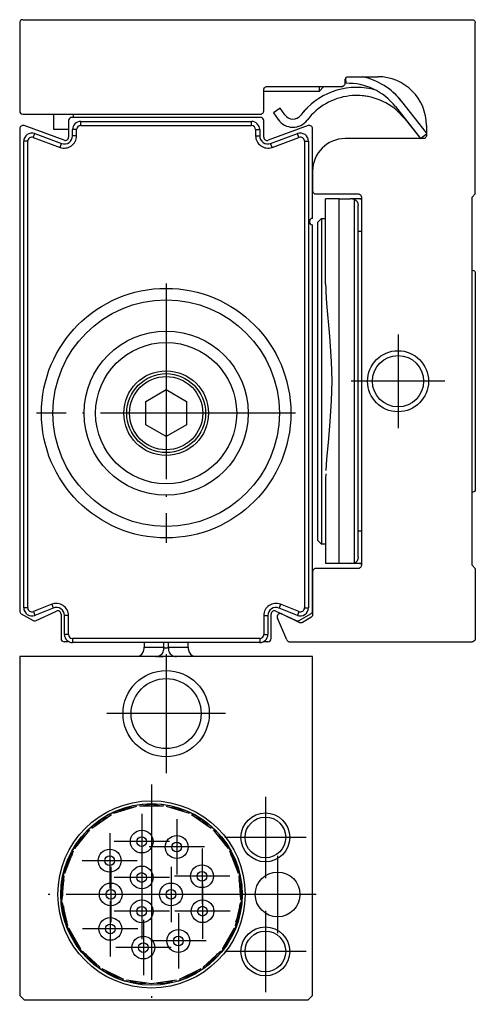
# Model space of a CAD drawing. Header units: inches. Extents: x -381 to 1766, y -418 to 176.
# Tile 17 of 19: x 681 to 709, y -113 to -53. Entities that reach past the tile are written whole.
import ezdxf

# ---------------------------------------------------------------- set-up
doc = ezdxf.new("R2010")
doc.units = ezdxf.units.IN
doc.linetypes.add('DOT_CENTER', pattern=[14, 12, -1, 0, -1])
doc.layers.add('1', color=7, linetype='Continuous')

# ---------------------------------------------------------------- blocks, each defined once
blk = doc.blocks.new('PERFIL_SV_870__31', base_point=(681.5, -91.04))
at = {"color": 7, "linetype": 'Continuous'}
for p, q in [((684.5, -58.99), (684.5, -60.004)), ((696.3, -58.79), (684.7, -58.79)), ((685.25, -59.29), (685.25, -59.04)), ((685.25, -59.04), (695.75, -59.04)), ((695.75, -59.29), (695.75, -59.04)), ((696.5, -60.004), (696.5, -58.99)), ((681.5, -59.484), (681.5, -89.091)), ((684.232, -60.192), (681.768, -59.296)), ((682.336, -60.021), (682.422, -59.786)), ((682.422, -59.786), (684.078, -60.394)), ((685, -59.54), (684.75, -59.54)), ((684.75, -59.924), (684.75, -59.54)), ((685, -59.924), (685, -59.54)), ((685.25, -59.29), (695.75, -59.29)), ((696, -59.54), (696.25, -59.54)), ((696, -59.54), (696, -59.924)), ((696.25, -59.54), (696.25, -59.924)), ((699.232, -59.296), (696.768, -60.192)), ((696.922, -60.394), (698.578, -59.786)), ((698.664, -60.021), (698.578, -59.786)), ((699.5, -62.09), (699.5, -59.484)), ((682, -60.256), (681.75, -60.256)), ((681.75, -88.901), (681.75, -60.256)), ((682, -88.901), (682, -60.256)), ((682.336, -60.021), (683.992, -60.628)), ((683.992, -60.628), (684.078, -60.394)), ((685, -59.924), (684.75, -59.924)), ((696, -59.924), (696.25, -59.924)), ((697.008, -60.628), (696.922, -60.394)), ((697.008, -60.628), (698.664, -60.021)), ((699, -60.256), (699.25, -60.256)), ((699, -60.256), (699, -88.901)), ((699.25, -60.256), (699.25, -88.901)), ((699.5, -64.99), (699.5, -62.09)), ((699.5, -89.091), (699.5, -65.39)), ((689.25, -76.228), (690.5, -75.506)), ((690.5, -75.506), (691.75, -76.228)), ((689.25, -77.672), (689.25, -76.228)), ((691.75, -76.228), (691.75, -77.672)), ((690.5, -78.393), (689.25, -77.672)), ((691.75, -77.672), (690.5, -78.393)), ((683.471, -88.682), (682.343, -89.134)), ((683.471, -88.682), (683.564, -88.914)), ((697.529, -88.682), (697.436, -88.914)), ((698.657, -89.134), (697.529, -88.682)), ((681.6, -89.265), (682.32, -89.68)), ((682, -88.901), (681.75, -88.901)), ((682.343, -89.134), (682.436, -89.366)), ((683.564, -88.914), (682.436, -89.366)), ((682.505, -89.688), (683.758, -89.104)), ((684.042, -89.285), (684.042, -90.79)), ((684.5, -89.379), (684.25, -89.379)), ((684.25, -90.54), (684.25, -89.379)), ((684.5, -90.54), (684.5, -89.379)), ((696.5, -89.379), (696.5, -90.54)), ((696.5, -89.379), (696.75, -89.379)), ((696.75, -89.379), (696.75, -90.54)), ((696.958, -90.79), (696.958, -89.285)), ((697.242, -89.104), (698.495, -89.688)), ((698.564, -89.366), (697.436, -88.914)), ((698.657, -89.134), (698.564, -89.366)), ((698.68, -89.68), (699.4, -89.265)), ((699, -88.901), (699.25, -88.901)), ((684.5, -90.54), (684.25, -90.54)), ((696.5, -90.54), (696.75, -90.54)), ((684.532, -90.99), (684.242, -90.99)), ((684.75, -90.79), (684.75, -91.04)), ((696.25, -90.79), (684.75, -90.79)), ((696.25, -91.04), (684.75, -91.04)), ((696.25, -90.79), (696.25, -91.04)), ((696.441, -91.002), (696.468, -90.99)), ((696.758, -90.99), (696.468, -90.99))]:
    blk.add_line(p, q, dxfattribs=at)
for radius in [7.664, 6.957, 5.043, 4.336, 2.6, 2.425, 2.25]:
    blk.add_circle((690.5, -76.95), radius, dxfattribs=at)
for centre, radius, start, end in [((684.7, -58.99), 0.2, 90, 180), ((685.25, -59.54), 0.5, 90, 180), ((695.75, -59.54), 0.5, 0, 90), ((696.3, -58.99), 0.2, 0, 90), ((681.7, -59.484), 0.2, 70, 180), ((682.25, -60.256), 0.5, 69.8637, 180), ((685.25, -59.54), 0.25, 90, 180), ((695.75, -59.54), 0.25, 0, 90), ((698.75, -60.256), 0.5, 0, 110.1363), ((699.3, -59.484), 0.2, 0, 110), ((682.25, -60.256), 0.25, 69.8637, 180), ((684.25, -59.924), 0.75, 249.8637, 0), ((684.25, -59.924), 0.5, 249.8637, 0), ((684.3, -60.004), 0.2, 250, 0), ((696.75, -59.924), 0.75, 180, 290.1363), ((696.75, -59.924), 0.5, 180, 290.1363), ((696.7, -60.004), 0.2, 180, 290), ((698.75, -60.256), 0.25, 0, 110.1363), ((699.5, -65.19), 0.2, 90, 270), ((683.75, -89.379), 0.75, 0, 111.80141), ((697.25, -89.379), 0.75, 68.19859, 180), ((681.7, -89.091), 0.2, 180, 240), ((682.25, -88.901), 0.5, 180, 291.80141), ((682.25, -88.901), 0.25, 180, 291.80141), ((683.75, -89.379), 0.5, 0, 111.80141), ((683.842, -89.285), 0.2, 0, 115), ((697.25, -89.379), 0.5, 68.19859, 180), ((697.158, -89.285), 0.2, 65, 180), ((698.75, -88.901), 0.5, 248.19859, 360), ((698.75, -88.901), 0.25, 248.19859, 0), ((699.3, -89.091), 0.2, 300, 0), ((682.42, -89.507), 0.2, 240, 295), ((698.58, -89.507), 0.2, 245, 300), ((684.75, -90.54), 0.5, 180, 270), ((684.75, -90.54), 0.25, 180, 270), ((696.25, -90.54), 0.5, 270, 0), ((696.25, -90.54), 0.25, 270, 0), ((684.242, -90.79), 0.2, 180, 270), ((684.75, -90.54), 0.5, 244.15798, 247.5), ((696.758, -90.79), 0.2, 270, 0)]:
    blk.add_arc(centre, radius, start, end, dxfattribs=at)
at = {"layer": '1', "color": 2, "linetype": 'DOT_CENTER'}
for p, q in [((690.5, -68.993), (690.5, -84.907)), ((690.5, -73.35), (690.5, -80.55)), ((698.457, -76.95), (682.543, -76.95)), ((694.1, -76.95), (686.9, -76.95))]:
    blk.add_line(p, q, dxfattribs=at)
blk = doc.blocks.new('CABEZA_S__32', base_point=(681.5, -113))
at = {"color": 7, "linetype": 'Continuous'}
for p, q in [((689.15, -91.04), (689.15, -91.311)), ((690.355, -91.311), (690.355, -91.04)), ((690.645, -91.311), (690.645, -91.04)), ((691.85, -91.311), (691.85, -91.04)), ((688.65, -91.9), (688.841, -91.862)), ((688.841, -91.862), (689.004, -91.754)), ((689.004, -91.754), (689.112, -91.591)), ((689.112, -91.591), (689.15, -91.4)), ((689.15, -91.311), (690.355, -91.311)), ((689.15, -91.4), (689.15, -91.311)), ((690.361, -91.324), (690.355, -91.311)), ((690.371, -91.338), (690.361, -91.324)), ((690.408, -91.368), (690.371, -91.338)), ((690.418, -91.373), (690.408, -91.368)), ((690.5, -91.39), (690.418, -91.373)), ((690.582, -91.373), (690.5, -91.39)), ((690.592, -91.368), (690.582, -91.373)), ((690.629, -91.338), (690.592, -91.368)), ((690.639, -91.324), (690.629, -91.338)), ((690.645, -91.311), (690.639, -91.324)), ((690.645, -91.311), (691.85, -91.311)), ((691.85, -91.311), (691.85, -91.4)), ((691.85, -91.4), (691.888, -91.591)), ((691.888, -91.591), (691.996, -91.754)), ((691.996, -91.754), (692.159, -91.862)), ((692.159, -91.862), (692.35, -91.9)), ((681.5, -91.9), (681.5, -112.7)), ((699.5, -91.9), (681.5, -91.9)), ((690.019, -91.9), (690.151, -91.9)), ((690.151, -91.9), (690.323, -91.9)), ((690.981, -91.9), (690.677, -91.9)), ((699.5, -112.7), (699.5, -91.9)), ((687.291, -101.521), (688.703, -101.085)), ((687.975, -101.232), (687.522, -101.449)), ((688.471, -101.157), (687.975, -101.232)), ((688.861, -101.061), (690.339, -101.061)), ((689.6, -100.987), (689.103, -101.061)), ((690.097, -101.061), (689.6, -100.987)), ((690.497, -101.085), (691.909, -101.521)), ((691.225, -101.232), (690.729, -101.157)), ((691.678, -101.449), (691.225, -101.232)), ((685.926, -102.423), (687.147, -101.59)), ((686.494, -101.945), (686.126, -102.286)), ((686.947, -101.727), (686.494, -101.945)), ((692.053, -101.59), (693.274, -102.423)), ((692.706, -101.945), (692.253, -101.727)), ((693.074, -102.286), (692.706, -101.945)), ((684.887, -103.687), (685.809, -102.531)), ((685.658, -102.721), (685.289, -103.062)), ((693.391, -102.531), (694.313, -103.687)), ((693.911, -103.062), (693.542, -102.721)), ((685.289, -103.062), (685.038, -103.497)), ((694.162, -103.497), (693.911, -103.062)), ((684.267, -105.201), (684.807, -103.825)), ((694.393, -103.825), (694.933, -105.201)), ((684.468, -104.486), (684.356, -104.975)), ((684.719, -104.051), (684.468, -104.486)), ((694.732, -104.486), (694.481, -104.051)), ((694.844, -104.975), (694.732, -104.486)), ((684.214, -105.598), (684.102, -106.088)), ((684.121, -106.831), (684.232, -105.356)), ((694.968, -105.356), (695.079, -106.831)), ((695.098, -106.088), (694.986, -105.598)), ((684.102, -106.088), (684.14, -106.589)), ((695.11, -106.411), (695.098, -106.088)), ((684.462, -108.431), (684.133, -106.989)), ((695.067, -106.989), (694.738, -108.431)), ((695.078, -106.818), (695.084, -106.765)), ((684.187, -107.226), (684.225, -107.727)), ((694.975, -107.727), (695.05, -107.063)), ((684.225, -107.727), (684.408, -108.194)), ((694.792, -108.194), (694.975, -107.727)), ((685.26, -109.86), (684.52, -108.579)), ((684.642, -108.789), (684.825, -109.257)), ((694.68, -108.579), (693.94, -109.86)), ((694.375, -109.257), (694.558, -108.789)), ((684.825, -109.257), (685.138, -109.649)), ((694.062, -109.649), (694.375, -109.257)), ((686.443, -110.99), (685.359, -109.984)), ((693.841, -109.984), (692.757, -110.99)), ((685.537, -110.149), (685.85, -110.542)), ((685.85, -110.542), (686.265, -110.824)), ((692.935, -110.824), (693.35, -110.542)), ((693.35, -110.542), (693.663, -110.149)), ((687.906, -111.721), (686.574, -111.079)), ((686.793, -111.185), (687.208, -111.467)), ((692.626, -111.079), (691.294, -111.721)), ((691.992, -111.467), (692.407, -111.185)), ((687.208, -111.467), (687.688, -111.615)), ((689.6, -112), (688.058, -111.768)), ((688.298, -111.804), (688.778, -111.952)), ((691.142, -111.768), (689.6, -112)), ((690.422, -111.952), (690.902, -111.804)), ((691.512, -111.615), (691.992, -111.467)), ((688.778, -111.952), (689.28, -111.952)), ((689.92, -111.952), (690.422, -111.952)), ((681.8, -113), (681.5, -112.7)), ((699.2, -113), (681.8, -113)), ((699.5, -112.7), (699.2, -113))]:
    blk.add_line(p, q, dxfattribs=at)
for centre, radius in [((690.5, -95.4), 2.65), ((690.5, -95.4), 2.15), ((689.6, -106.5), 5.748), ((689.6, -106.5), 5.572), ((696.6, -103), 1.5), ((696.6, -103), 1.25), ((689, -103.255), 0.7), ((689, -103.255), 0.298), ((691.15, -103.587), 0.7), ((691.15, -103.587), 0.298), ((687.03, -104.43), 0.7), ((687.03, -104.43), 0.298), ((689, -105.461), 0.7), ((689, -105.461), 0.298), ((692.706, -105.385), 0.7), ((692.706, -105.385), 0.298), ((697.35, -106.5), 1.375), ((687.1, -106.5), 0.7), ((690.8, -106.5), 0.7), ((687.1, -106.5), 0.298), ((690.8, -106.5), 0.298), ((689, -107.539), 0.7), ((692.735, -107.53), 0.7), ((689, -107.539), 0.298), ((692.735, -107.53), 0.298), ((687.068, -108.616), 0.7), ((687.068, -108.616), 0.298), ((691.25, -109.358), 0.7), ((696.6, -110), 1.5), ((696.6, -110), 1.25), ((689.1, -109.762), 0.7), ((691.25, -109.358), 0.298), ((689.1, -109.762), 0.298)]:
    blk.add_circle(centre, radius, dxfattribs=at)
for start, end in [(278.57142, 107.14286), (107.14286, 261.42857)]:
    blk.add_arc((689.6, -106.5), 5.55, start, end, dxfattribs=at)
for points, knots in [([(689.871, -91.9), (689.919, -91.896), (690.015, -91.888), (690.146, -91.823), (690.254, -91.725), (690.329, -91.599), (690.369, -91.456), (690.359, -91.359), (690.355, -91.311)], [0, 0, 0, 0, 0.1429972, 0.2863808, 0.4304071, 0.5751178, 0.7203291, 0.8656939, 0.8656939, 0.8656939, 0.8656939]), ([(690.645, -91.311), (690.641, -91.359), (690.631, -91.456), (690.671, -91.599), (690.746, -91.725), (690.854, -91.823), (690.985, -91.888), (691.081, -91.896), (691.129, -91.9)], [0, 0, 0, 0, 0.1453648, 0.2905761, 0.4352868, 0.5793131, 0.7226967, 0.8656939, 0.8656939, 0.8656939, 0.8656939])]:
    blk.add_open_spline(points, degree=3, knots=knots, dxfattribs=at)
at = {"layer": '1', "color": 2, "linetype": 'DOT_CENTER'}
for p, q in [((690.5, -91.75), (690.5, -99.05)), ((694.15, -95.4), (686.85, -95.4)), ((689.6, -99.752), (689.6, -113.248)), ((696.6, -100.5), (696.6, -105.5)), ((689, -101.555), (689, -104.955)), ((691.15, -101.887), (691.15, -105.287)), ((687.03, -102.73), (687.03, -106.13)), ((690.7, -103.255), (687.3, -103.255)), ((699.1, -103), (694.1, -103)), ((689, -103.761), (689, -107.161)), ((692.85, -103.587), (689.45, -103.587)), ((692.706, -103.685), (692.706, -107.085)), ((688.73, -104.43), (685.33, -104.43)), ((697.35, -104.125), (697.35, -108.875)), ((687.1, -104.8), (687.1, -108.2)), ((690.8, -104.8), (690.8, -108.2)), ((690.7, -105.461), (687.3, -105.461)), ((694.406, -105.385), (691.006, -105.385)), ((689, -105.839), (689, -109.239)), ((692.735, -105.83), (692.735, -109.23)), ((696.348, -106.5), (682.852, -106.5)), ((688.8, -106.5), (685.4, -106.5)), ((687.068, -106.916), (687.068, -110.316)), ((692.5, -106.5), (689.1, -106.5)), ((699.725, -106.5), (694.975, -106.5)), ((690.7, -107.539), (687.3, -107.539)), ((694.435, -107.53), (691.035, -107.53)), ((696.6, -107.5), (696.6, -112.5)), ((689.1, -108.062), (689.1, -111.462)), ((691.25, -107.658), (691.25, -111.058)), ((688.768, -108.616), (685.368, -108.616)), ((692.95, -109.358), (689.55, -109.358)), ((690.8, -109.762), (687.4, -109.762)), ((699.1, -110), (694.1, -110))]:
    blk.add_line(p, q, dxfattribs=at)
blk = doc.blocks.new('SOPORTE_SV_870__33', base_point=(681.5, -90.99))
at = {"color": 7, "linetype": 'Continuous'}
for p, q in [((681.5, -52.99), (681.5, -58.39)), ((681.7, -52.79), (709.3, -52.79)), ((709.3, -52.79), (709.358, -52.799)), ((709.358, -52.799), (709.377, -52.805)), ((709.377, -52.805), (709.411, -52.824)), ((709.411, -52.824), (709.466, -52.879)), ((709.466, -52.879), (709.485, -52.913)), ((709.485, -52.913), (709.491, -52.932)), ((709.491, -52.932), (709.5, -52.99)), ((709.5, -63.49), (709.5, -52.99)), ((701.441, -56.831), (701.467, -56.8)), ((701.467, -56.8), (701.485, -56.766)), ((701.485, -56.766), (701.492, -56.747)), ((701.492, -56.747), (701.5, -56.69)), ((701.5, -56.49), (701.508, -56.433)), ((701.5, -56.69), (701.5, -56.49)), ((701.508, -56.433), (701.515, -56.414)), ((701.515, -56.414), (701.533, -56.38)), ((701.533, -56.38), (701.59, -56.323)), ((701.533, -56.38), (701.559, -56.349)), ((701.557, -56.697), (701.533, -56.38)), ((701.559, -56.349), (701.59, -56.323)), ((701.59, -56.323), (701.624, -56.305)), ((701.59, -56.323), (701.624, -56.305)), ((701.624, -56.305), (701.643, -56.298)), ((701.624, -56.305), (701.643, -56.298)), ((701.643, -56.298), (701.7, -56.29)), ((701.7, -56.29), (703.5, -56.29)), ((696.5, -57.09), (696.508, -57.033)), ((696.5, -58.39), (696.5, -57.09)), ((699.9, -57.19), (696.5, -57.19)), ((696.508, -57.033), (696.515, -57.014)), ((696.515, -57.014), (696.533, -56.98)), ((696.533, -56.98), (696.559, -56.949)), ((696.559, -56.949), (696.59, -56.923)), ((696.59, -56.923), (696.624, -56.905)), ((696.624, -56.905), (696.643, -56.898)), ((696.643, -56.898), (696.7, -56.89)), ((696.7, -56.89), (701.3, -56.89)), ((700.2, -56.89), (699.9, -57.19)), ((699.9, -56.89), (699.9, -57.068)), ((699.9, -57.068), (699.9, -57.19)), ((701.3, -56.89), (701.357, -56.882)), ((701.343, -56.885), (701.3, -56.89)), ((701.357, -56.882), (701.343, -56.885)), ((701.357, -56.882), (701.376, -56.875)), ((701.376, -56.875), (701.41, -56.857)), ((701.386, -56.87), (701.376, -56.875)), ((701.41, -56.857), (701.386, -56.87)), ((701.41, -56.857), (701.441, -56.831)), ((703.325, -57.095), (703.098, -57.04)), ((706.5, -59.743), (704.981, -57.809)), ((706.5, -59.743), (704.981, -57.809)), ((706.5, -59.743), (704.981, -57.809)), ((706.5, -59.743), (704.981, -57.809)), ((705.599, -58.596), (704.981, -57.809)), ((681.7, -58.59), (696.3, -58.59)), ((683.6, -59.54), (683.6, -58.59)), ((684.8, -58.79), (684.8, -58.59)), ((696.3, -58.59), (696.357, -58.582)), ((696.357, -58.582), (696.376, -58.575)), ((696.376, -58.575), (696.41, -58.557)), ((696.41, -58.557), (696.441, -58.531)), ((696.441, -58.531), (696.467, -58.5)), ((696.467, -58.5), (696.485, -58.466)), ((696.485, -58.466), (696.492, -58.447)), ((696.492, -58.447), (696.5, -58.39)), ((697.509, -58.226), (697.1, -58.512)), ((697.1, -58.512), (697.388, -58.925)), ((697.1, -58.512), (697.388, -58.925)), ((697.1, -58.512), (697.388, -58.925)), ((697.1, -58.512), (697.388, -58.925)), ((697.798, -58.638), (697.509, -58.226)), ((697.798, -58.638), (697.509, -58.226)), ((697.798, -58.638), (697.509, -58.226)), ((697.798, -58.638), (697.509, -58.226)), ((699.24, -58.129), (698.768, -58.656)), ((699.24, -58.129), (698.768, -58.656)), ((699.24, -58.129), (698.768, -58.656)), ((704.588, -58.118), (706.132, -60.09)), ((704.638, -58.322), (705.196, -58.895)), ((704.638, -58.322), (705.196, -58.895)), ((704.638, -58.322), (705.196, -58.895)), ((705.182, -58.88), (706.132, -60.09)), ((705.196, -58.895), (706.132, -60.09)), ((684.5, -59.54), (683.6, -59.54)), ((706.132, -60.09), (706.5, -59.795)), ((706.5, -59.29), (706.5, -59.89)), ((706.3, -60.09), (701.5, -60.09)), ((706.357, -60.082), (706.3, -60.09)), ((706.376, -60.075), (706.357, -60.082)), ((706.41, -60.057), (706.376, -60.075)), ((706.441, -60.031), (706.41, -60.057)), ((706.467, -60), (706.441, -60.031)), ((706.485, -59.966), (706.467, -60)), ((706.492, -59.947), (706.485, -59.966)), ((706.5, -59.89), (706.492, -59.947)), ((699.5, -62.09), (699.5, -63.29)), ((699.5, -63.29), (699.508, -63.347)), ((699.508, -63.347), (699.515, -63.366)), ((699.515, -63.366), (699.533, -63.4)), ((699.533, -63.4), (699.559, -63.431)), ((699.559, -63.431), (699.59, -63.457)), ((699.59, -63.457), (699.624, -63.475)), ((699.624, -63.475), (699.643, -63.482)), ((699.643, -63.482), (699.7, -63.49)), ((699.7, -63.49), (702.3, -63.49)), ((700.3, -69.013), (700.3, -63.79)), ((701.143, -63.79), (700.3, -63.79)), ((701.143, -63.79), (701.818, -63.79)), ((701.143, -86.19), (701.143, -63.79)), ((702.408, -63.79), (701.818, -63.79)), ((702.07, -63.831), (701.818, -63.79)), ((702.07, -63.831), (702.095, -63.84)), ((702.07, -86.149), (702.07, -63.831)), ((702.095, -63.84), (702.175, -63.882)), ((702.175, -63.882), (702.227, -63.931)), ((702.227, -63.931), (702.247, -63.96)), ((702.247, -63.96), (702.286, -64.057)), ((702.286, -64.057), (702.3, -64.19)), ((702.3, -63.49), (702.357, -63.498)), ((702.357, -63.498), (702.376, -63.505)), ((702.376, -63.505), (702.41, -63.523)), ((702.5, -63.795), (702.408, -63.79)), ((702.408, -63.79), (702.5, -63.795)), ((702.41, -63.523), (702.441, -63.549)), ((702.441, -63.549), (702.467, -63.58)), ((702.467, -63.58), (702.485, -63.614)), ((702.485, -63.614), (702.492, -63.633)), ((702.492, -63.633), (702.5, -63.69)), ((702.5, -63.69), (702.5, -86.29)), ((709.3, -63.69), (709.5, -63.49)), ((709.3, -86.29), (709.3, -63.69)), ((702.3, -65.79), (702.3, -64.19)), ((700.05, -64.99), (699.8, -65.24)), ((699.8, -65.24), (699.8, -74.99)), ((700.05, -64.99), (700.3, -64.99)), ((700.05, -64.99), (700.05, -78.817)), ((702.5, -65.79), (702.3, -65.79)), ((702.3, -84.19), (702.3, -65.79)), ((709.3, -68.161), (709.44, -68.22)), ((709.3, -68.161), (709.44, -68.22)), ((709.3, -68.161), (709.44, -68.22)), ((709.3, -68.161), (709.44, -68.22)), ((709.44, -68.22), (709.5, -68.29)), ((709.44, -68.22), (709.5, -68.29)), ((709.44, -68.22), (709.5, -68.29)), ((709.44, -68.22), (709.5, -68.29)), ((709.5, -68.29), (709.5, -74.036)), ((700.3, -69.013), (700.305, -69.31)), ((700.305, -69.31), (700.312, -69.508)), ((700.312, -69.508), (700.356, -70.207)), ((700.356, -70.207), (700.54, -72.216)), ((700.54, -72.216), (700.566, -72.52)), ((700.566, -72.52), (700.649, -73.784)), ((700.649, -73.784), (700.677, -74.992)), ((709.5, -74.036), (709.5, -81.69)), ((699.8, -74.99), (699.8, -84.74)), ((700.677, -74.992), (700.649, -76.196)), ((700.649, -76.196), (700.566, -77.463)), ((700.566, -77.463), (700.468, -78.536)), ((700.468, -78.536), (700.356, -79.777)), ((700.05, -78.817), (700.05, -84.99)), ((700.356, -79.777), (700.312, -80.472)), ((700.305, -80.67), (700.3, -80.967)), ((700.3, -80.967), (700.3, -86.19)), ((709.44, -81.76), (709.3, -81.819)), ((709.44, -81.76), (709.3, -81.819)), ((709.44, -81.76), (709.3, -81.819)), ((709.44, -81.76), (709.3, -81.819)), ((709.5, -81.69), (709.44, -81.76)), ((709.5, -81.69), (709.44, -81.76)), ((709.5, -81.69), (709.44, -81.76)), ((709.5, -81.69), (709.44, -81.76)), ((702.3, -85.79), (702.3, -84.19)), ((702.5, -84.19), (702.3, -84.19)), ((700.05, -84.99), (699.8, -84.74)), ((700.3, -84.99), (700.05, -84.99)), ((702.3, -85.79), (702.286, -85.923)), ((701.143, -86.19), (700.3, -86.19)), ((701.818, -86.19), (701.143, -86.19)), ((701.818, -86.19), (702.07, -86.149)), ((702.408, -86.19), (701.818, -86.19)), ((702.095, -86.14), (702.07, -86.149)), ((702.175, -86.098), (702.095, -86.14)), ((702.227, -86.049), (702.175, -86.098)), ((702.247, -86.02), (702.227, -86.049)), ((702.286, -85.923), (702.247, -86.02)), ((702.5, -86.185), (702.408, -86.19)), ((702.408, -86.19), (702.5, -86.185)), ((702.441, -86.431), (702.41, -86.457)), ((702.467, -86.4), (702.441, -86.431)), ((702.485, -86.366), (702.467, -86.4)), ((702.492, -86.347), (702.485, -86.366)), ((702.5, -86.29), (702.492, -86.347)), ((709.5, -86.49), (709.3, -86.29)), ((699.508, -86.633), (699.5, -86.69)), ((699.5, -86.69), (699.5, -89.322)), ((699.515, -86.614), (699.508, -86.633)), ((699.533, -86.58), (699.515, -86.614)), ((699.559, -86.549), (699.533, -86.58)), ((699.59, -86.523), (699.559, -86.549)), ((699.624, -86.505), (699.59, -86.523)), ((699.643, -86.498), (699.624, -86.505)), ((699.7, -86.49), (699.643, -86.498)), ((702.3, -86.49), (699.7, -86.49)), ((702.357, -86.482), (702.3, -86.49)), ((702.376, -86.475), (702.357, -86.482)), ((702.41, -86.457), (702.376, -86.475)), ((709.5, -86.49), (709.5, -90.79)), ((697.613, -89.277), (698.691, -89.803)), ((699.473, -89.422), (699.4, -89.495)), ((699.485, -89.399), (699.473, -89.422)), ((699.493, -89.374), (699.485, -89.399)), ((699.5, -89.322), (699.493, -89.374)), ((697.911, -90.869), (697.341, -89.535)), ((698.702, -89.808), (698.691, -89.803)), ((698.738, -89.819), (698.702, -89.808)), ((698.834, -89.815), (698.738, -89.819)), ((698.855, -89.808), (698.834, -89.815)), ((698.879, -89.796), (698.855, -89.808)), ((699.4, -89.495), (698.879, -89.796)), ((697.911, -90.869), (697.942, -90.919)), ((697.942, -90.919), (697.954, -90.931)), ((697.954, -90.931), (697.985, -90.957)), ((697.985, -90.957), (698.018, -90.974)), ((698.018, -90.974), (698.037, -90.981)), ((698.037, -90.981), (698.095, -90.99)), ((698.095, -90.99), (709.3, -90.99)), ((709.358, -90.981), (709.3, -90.99)), ((709.377, -90.975), (709.358, -90.981)), ((709.411, -90.956), (709.377, -90.975)), ((709.466, -90.901), (709.411, -90.956)), ((709.484, -90.867), (709.466, -90.901)), ((709.491, -90.848), (709.484, -90.867)), ((709.5, -90.79), (709.491, -90.848))]:
    blk.add_line(p, q, dxfattribs=at)
for radius in [1.875, 1.575]:
    blk.add_circle((704.75, -74.99), radius, dxfattribs=at)
for centre, radius, start, end in [((681.7, -52.99), 0.2, 90, 180), ((701.663, -60.416), 3.72, 38.14625, 91.62511), ((701.663, -60.416), 4.22, 38.14625, 77.87618), ((703.5, -59.29), 3, 0, 90), ((702.207, -61.26), 4.313, 78.07675, 142.86598), ((701.663, -60.416), 4.22, 38.14602, 50.38423), ((701.663, -60.416), 4.22, 38.14602, 50.38423), ((701.663, -60.416), 4.22, 38.14602, 50.38423), ((701.663, -60.416), 4.22, 38.14602, 50.38423), ((701.663, -60.416), 4.22, 38.14602, 50.38423), ((701.663, -60.416), 4.22, 38.14602, 50.38423), ((701.663, -60.416), 4.22, 38.14602, 50.38423), ((702.207, -61.26), 3.813, 50.38459, 142.86606), ((702.207, -61.26), 3.813, 78.07697, 91.92316), ((702.207, -61.26), 3.813, 78.07697, 91.92316), ((702.207, -61.26), 3.813, 78.07697, 91.92316), ((681.7, -58.39), 0.2, 180, 270), ((698.289, -58.294), 0.6, 215, 322.86604), ((698.289, -58.294), 1.1, 215, 322.86604), ((698.289, -58.294), 1.1, 269.73659, 322.86609), ((698.289, -58.294), 1.1, 269.73659, 322.86609), ((698.289, -58.294), 1.1, 269.73659, 322.86609), ((698.289, -58.294), 0.6, 287.5041, 310.00295), ((698.289, -58.294), 0.6, 287.5041, 310.00295), ((698.289, -58.294), 0.6, 287.5041, 310.00295), ((701.5, -62.09), 2, 90, 180), ((697.525, -89.457), 0.2, 64, 203.13108)]:
    blk.add_arc(centre, radius, start, end, dxfattribs=at)
at = {"layer": '1', "color": 2, "linetype": 'DOT_CENTER'}
for p, q in [((704.75, -72.115), (704.75, -77.865)), ((707.625, -74.99), (701.875, -74.99))]:
    blk.add_line(p, q, dxfattribs=at)
blk = doc.blocks.new('REGLA_SV_870__34', base_point=(681.5, -113))
for name, p in [('SOPORTE_SV_870__33', (681.5, -90.99)), ('PERFIL_SV_870__31', (681.5, -91.04)), ('CABEZA_S__32', (681.5, -113))]:
    blk.add_blockref(name, p)
blk = doc.blocks.new('Derecha3', base_point=(695.5, -82.895))
blk.add_blockref('REGLA_SV_870__34', (681.5, -113))

msp = doc.modelspace()

# ---------------------------------------------------------------- block references
msp.add_blockref('Derecha3', (695.5, -82.895))

doc.saveas('drawing.dxf')
